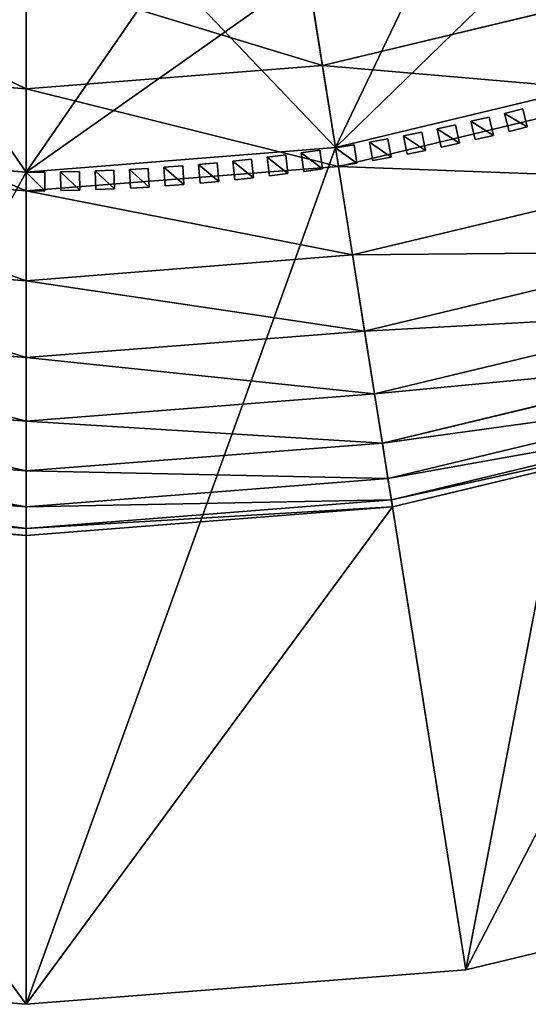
# Model space of a CAD drawing. Header units: centimetres. Extents: x -19.08 to -13.09, y -3.05 to 3.05.
# Tile 18 of 79: x -16.09 to -15.55, y -2.94 to -1.89. Entities that reach past the tile are written whole.
import ezdxf

# ---------------------------------------------------------------- set-up
doc = ezdxf.new("R2010")
doc.units = ezdxf.units.CM
doc.header["$LTSCALE"] = 2.54
doc.layers.get('0').update_dxf_attribs({"true_color": 0xff5454})
doc.layers.add('CHROM', color=7, linetype='Continuous', true_color=0x777799)

# ---------------------------------------------------------------- blocks, each defined once
blk = doc.blocks.new('Komponent#2')
at = {"color": 0}
for p, q in [((0.02, 0, 0.669), (0, 0, 0.669)), ((0, 0, 0.1), (0.02, 0, 0.1)), ((0, 0, 0.669), (0, 0, 0.1)), ((0.02, 0, 0.669), (0, 0, 0.669)), ((0, 0, 0.669), (0, -0.02, 0.669)), ((0, 0, 0.669), (0, 0, 0.1)), ((0, 0, 0.1), (0, -0.02, 0.1)), ((0, 0, 0.669), (0, -0.02, 0.669)), ((0, 0, 0.1), (0.02, 0, 0.1)), ((0, 0, 0.1), (0, -0.02, 0.1)), ((0.02, 0, 0.669), (0.02, 0, 0.1)), ((0.02, 0, 0.669), (0.02, -0.02, 0.669)), ((0.02, 0, 0.1), (0.02, -0.02, 0.1)), ((0.02, 0, 0.669), (0.02, 0, 0.1)), ((0.02, 0, 0.669), (0.02, -0.02, 0.669)), ((0.02, 0, 0.1), (0.02, -0.02, 0.1)), ((0.02, -0.02, 0.669), (0, -0.02, 0.669)), ((0, -0.02, 0.669), (0, -0.02, 0.1)), ((0, -0.02, 0.1), (0.02, -0.02, 0.1)), ((0.02, -0.02, 0.669), (0, -0.02, 0.669)), ((0, -0.02, 0.669), (0, -0.02, 0.1)), ((0, -0.02, 0.1), (0.02, -0.02, 0.1)), ((0.02, -0.02, 0.669), (0.02, -0.02, 0.1)), ((0.02, -0.02, 0.669), (0.02, -0.02, 0.1))]:
    blk.add_line(p, q, dxfattribs=at)
mesh = blk.add_polyface(dxfattribs=at)
corners = [(0, 0, 0.669), (0.02, 0, 0.1), (0, 0, 0.1), (0.02, 0, 0.669)]
mesh.append_faces([[corners[k] for k in face] for face in [(0, 1, 2), (1, 0, 3)]], dxfattribs={"vtx0": -1, "color": 0})
mesh = blk.add_polyface(dxfattribs=at)
corners = [(0, -0.02, 0.669), (0.02, 0, 0.669), (0, 0, 0.669), (0.02, -0.02, 0.669)]
mesh.append_faces([[corners[k] for k in face] for face in [(0, 1, 2), (1, 0, 3)]], dxfattribs={"vtx0": -1, "color": 0})
mesh = blk.add_polyface(dxfattribs=at)
corners = [(0, 0, 0.669), (0, -0.02, 0.1), (0, -0.02, 0.669), (0, 0, 0.1)]
mesh.append_faces([[corners[k] for k in face] for face in [(0, 1, 2), (1, 0, 3)]], dxfattribs={"vtx0": -1, "color": 0})
mesh = blk.add_polyface(dxfattribs=at)
corners = [(0.02, 0, 0.1), (0, -0.02, 0.1), (0, 0, 0.1), (0.02, -0.02, 0.1)]
mesh.append_faces([[corners[k] for k in face] for face in [(0, 1, 2), (1, 0, 3)]], dxfattribs={"vtx0": -1, "color": 0})
mesh = blk.add_polyface(dxfattribs=at)
corners = [(0.02, 0, 0.1), (0.02, -0.02, 0.669), (0.02, -0.02, 0.1), (0.02, 0, 0.669)]
mesh.append_faces([[corners[k] for k in face] for face in [(0, 1, 2), (1, 0, 3)]], dxfattribs={"vtx0": -1, "color": 0})
mesh = blk.add_polyface(dxfattribs=at)
corners = [(0.02, -0.02, 0.669), (0, -0.02, 0.1), (0.02, -0.02, 0.1), (0, -0.02, 0.669)]
mesh.append_faces([[corners[k] for k in face] for face in [(0, 1, 2), (1, 0, 3)]], dxfattribs={"vtx0": -1, "color": 0})
blk = doc.blocks.new('Grupuj#4')
at = {"color": 0}
for p, rotation in [((2.6422, 0.0632, -0.1), 104.0000000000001), ((2.6061, 0.0546, -0.1), 103.0000000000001), ((2.5699, 0.0465, -0.1), 102.0000000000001), ((2.497, 0.0323, -0.1), 100.0000000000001), ((2.5335, 0.0391, -0.1), 101.0000000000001), ((2.4236, 0.0207, -0.1), 98.00000000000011), ((2.4604, 0.0262, -0.1), 99.00000000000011), ((2.3499, 0.0117, -0.1), 96.00000000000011), ((2.3868, 0.0159, -0.1), 97.0000000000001), ((2.2018, 0.0013, -0.1), 92.0000000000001), ((2.2389, 0.0029, -0.1), 93.0000000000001), ((2.2759, 0.0052, -0.1), 94.00000000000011), ((2.313, 0.0081, -0.1), 95.00000000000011), ((2.1275, 0, -0.1), 90.0000000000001), ((2.1647, 0.0003, -0.1), 91.00000000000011)]:
    blk.add_blockref('Komponent#2', p, dxfattribs=dict(at, rotation=rotation))
blk = doc.blocks.new('Grupuj#6')
at = {"color": 0}
for p, q in [((3.2669, 1.2816, 11.4973), (3.3252, 0.9139, 11.4973)), ((3.2669, 1.2816, 11.4473), (3.3252, 0.9139, 11.4473)), ((3.2669, 1.2816, 11.4973), (3.3252, 0.9139, 11.4973)), ((3.2669, 1.2816, 11.4473), (3.3252, 0.9139, 11.4473)), ((2.9955, 0.8879, 11.4973), (2.9955, 1.2602, 11.4973)), ((2.9955, 0.8879, 11.4973), (2.9955, 1.2602, 11.4973)), ((2.9955, 0.8879, 11.4473), (2.9955, 1.2602, 11.4473)), ((2.9955, 0.8879, 11.4473), (2.9955, 1.2602, 11.4473)), ((3.2923, 1.1213, 0.8671), (3.3113, 1.0015, 1.021)), ((3.2923, 1.1213, 0.8671), (3.3113, 1.0015, 1.021)), ((2.9955, 1.0979, 0.8671), (2.9955, 0.9766, 1.021)), ((2.9955, 1.0979, 0.8671), (2.9955, 0.9766, 1.021)), ((3.3252, 0.9139, 12.2973), (3.2957, 1.1, 12.5307)), ((3.3252, 0.9139, 12.2973), (3.2957, 1.1, 12.5307)), ((2.9955, 0.8879, 12.2973), (2.9955, 1.0764, 12.5307)), ((2.9955, 0.8879, 12.2973), (2.9955, 1.0764, 12.5307)), ((3.6194, 1.0754, 1.021), (3.3113, 1.0015, 1.021)), ((3.6194, 1.0754, 1.021), (3.3113, 1.0015, 1.021)), ((2.9955, 0.9766, 1.021), (2.6797, 1.0015, 1.021)), ((2.9955, 0.9766, 1.021), (2.6797, 1.0015, 1.021)), ((3.3113, 1.0015, 1.021), (2.9955, 0.9766, 1.021)), ((3.3113, 1.0015, 1.021), (2.9955, 0.9766, 1.021)), ((3.3113, 1.0015, 1.021), (3.3283, 0.8939, 1.1839)), ((3.3113, 1.0015, 1.021), (3.3283, 0.8939, 1.1839)), ((3.6467, 0.9911, 11.4973), (3.3252, 0.9139, 11.4973)), ((3.6467, 0.9911, 11.4473), (3.3252, 0.9139, 11.4473)), ((3.6467, 0.9911, 11.4973), (3.3252, 0.9139, 11.4973)), ((3.6467, 0.9911, 12.2973), (3.3252, 0.9139, 12.2973)), ((3.6467, 0.9911, 12.2973), (3.3252, 0.9139, 12.2973)), ((3.6467, 0.9911, 11.4473), (3.3252, 0.9139, 11.4473)), ((2.9955, 0.9766, 1.021), (2.9955, 0.8677, 1.1839)), ((2.9955, 0.9766, 1.021), (2.9955, 0.8677, 1.1839)), ((3.653, 0.9719, 1.1839), (3.3283, 0.8939, 1.1839)), ((3.653, 0.9719, 1.1839), (3.3283, 0.8939, 1.1839)), ((2.9955, 0.8879, 11.4973), (2.6658, 0.9139, 11.4973)), ((2.9955, 0.8879, 11.4473), (2.6658, 0.9139, 11.4473)), ((2.9955, 0.8879, 11.4973), (2.6658, 0.9139, 11.4973)), ((2.9955, 0.8879, 12.2973), (2.6658, 0.9139, 12.2973)), ((2.9955, 0.8879, 11.4473), (2.6658, 0.9139, 11.4473)), ((2.9955, 0.8879, 12.2973), (2.6658, 0.9139, 12.2973)), ((3.3252, 0.9139, 11.4973), (2.9955, 0.8879, 11.4973)), ((3.3252, 0.9139, 11.4473), (2.9955, 0.8879, 11.4473)), ((3.3252, 0.9139, 11.4973), (2.9955, 0.8879, 11.4973)), ((3.3252, 0.9139, 12.2973), (2.9955, 0.8879, 12.2973)), ((3.3252, 0.9139, 12.2973), (2.9955, 0.8879, 12.2973)), ((3.3252, 0.9139, 11.4473), (2.9955, 0.8879, 11.4473)), ((3.3252, 0.9139, 11.4973), (3.3252, 0.9139, 12.2973)), ((3.3252, 0.9139, 11.4973), (3.3252, 0.9139, 12.2973)), ((3.4641, 0.0369, 6.8878), (3.3252, 0.9139, 11.4473)), ((3.4641, 0.0369, 6.8878), (3.3252, 0.9139, 11.4473)), ((2.9955, 0.8677, 1.1839), (2.6626, 0.8939, 1.1839)), ((2.9955, 0.8677, 1.1839), (2.6626, 0.8939, 1.1839)), ((3.3283, 0.8939, 1.1839), (2.9955, 0.8677, 1.1839)), ((3.3283, 0.8939, 1.1839), (2.9955, 0.8677, 1.1839)), ((3.3283, 0.8939, 1.1839), (3.3433, 0.7994, 1.3549)), ((3.3283, 0.8939, 1.1839), (3.3433, 0.7994, 1.3549)), ((2.9955, 0.8879, 11.4973), (2.9955, 0.8879, 12.2973)), ((2.9955, 0.8879, 11.4973), (2.9955, 0.8879, 12.2973)), ((2.9955, 0, 6.8878), (2.9955, 0.8879, 11.4473)), ((2.9955, 0, 6.8878), (2.9955, 0.8879, 11.4473)), ((3.6826, 0.8808, 1.3549), (3.3433, 0.7994, 1.3549)), ((3.6826, 0.8808, 1.3549), (3.3433, 0.7994, 1.3549)), ((2.9955, 0.8677, 1.1839), (2.9955, 0.772, 1.3549)), ((2.9955, 0.8677, 1.1839), (2.9955, 0.772, 1.3549)), ((2.9955, 0.772, 1.3549), (2.6476, 0.7994, 1.3549)), ((2.9955, 0.772, 1.3549), (2.6476, 0.7994, 1.3549)), ((3.3433, 0.7994, 1.3549), (2.9955, 0.772, 1.3549)), ((3.3433, 0.7994, 1.3549), (2.9955, 0.772, 1.3549)), ((3.3433, 0.7994, 1.3549), (3.3561, 0.7183, 1.5328)), ((3.3433, 0.7994, 1.3549), (3.3561, 0.7183, 1.5328)), ((3.7079, 0.8028, 1.5328), (3.3561, 0.7183, 1.5328)), ((3.7079, 0.8028, 1.5328), (3.3561, 0.7183, 1.5328)), ((2.9955, 0.772, 1.3549), (2.9955, 0.69, 1.5328)), ((2.9955, 0.772, 1.3549), (2.9955, 0.69, 1.5328)), ((3.7289, 0.7383, 1.7166), (3.3668, 0.6514, 1.7166)), ((3.7289, 0.7383, 1.7166), (3.3668, 0.6514, 1.7166)), ((2.9955, 0.69, 1.5328), (2.6348, 0.7183, 1.5328)), ((2.9955, 0.69, 1.5328), (2.6348, 0.7183, 1.5328)), ((3.3561, 0.7183, 1.5328), (2.9955, 0.69, 1.5328)), ((3.3561, 0.7183, 1.5328), (2.9955, 0.69, 1.5328)), ((3.3561, 0.7183, 1.5328), (3.3668, 0.6514, 1.7166)), ((3.3561, 0.7183, 1.5328), (3.3668, 0.6514, 1.7166)), ((2.9955, 0.69, 1.5328), (2.9955, 0.6221, 1.7166)), ((2.9955, 0.69, 1.5328), (2.9955, 0.6221, 1.7166)), ((3.7453, 0.6877, 1.9052), (3.3751, 0.5988, 1.9052)), ((3.7453, 0.6877, 1.9052), (3.3751, 0.5988, 1.9052)), ((2.9955, 0.6221, 1.7166), (2.6242, 0.6514, 1.7166)), ((2.9955, 0.6221, 1.7166), (2.6242, 0.6514, 1.7166)), ((3.3668, 0.6514, 1.7166), (2.9955, 0.6221, 1.7166)), ((3.3668, 0.6514, 1.7166), (2.9955, 0.6221, 1.7166)), ((3.3668, 0.6514, 1.7166), (3.3751, 0.5988, 1.9052)), ((3.3668, 0.6514, 1.7166), (3.3751, 0.5988, 1.9052)), ((3.7571, 0.6514, 2.0974), (3.3811, 0.5611, 2.0974)), ((3.7571, 0.6514, 2.0974), (3.3811, 0.5611, 2.0974)), ((2.9955, 0.6221, 1.7166), (2.9955, 0.569, 1.9052)), ((2.9955, 0.6221, 1.7166), (2.9955, 0.569, 1.9052)), ((3.7642, 0.6295, 2.292), (3.3847, 0.5383, 2.292)), ((3.7642, 0.6295, 2.292), (3.3847, 0.5383, 2.292)), ((3.7666, 0.6221, 6.8878), (3.3859, 0.5307, 6.8878)), ((3.7666, 0.6221, 2.4878), (3.3859, 0.5307, 2.4878)), ((3.7666, 0.6221, 6.8878), (3.3859, 0.5307, 6.8878)), ((3.7666, 0.6221, 2.4878), (3.3859, 0.5307, 2.4878)), ((2.9955, 0.569, 1.9052), (2.6159, 0.5988, 1.9052)), ((2.9955, 0.569, 1.9052), (2.6159, 0.5988, 1.9052)), ((3.3751, 0.5988, 1.9052), (2.9955, 0.569, 1.9052)), ((3.3751, 0.5988, 1.9052), (2.9955, 0.569, 1.9052)), ((3.3751, 0.5988, 1.9052), (3.3811, 0.5611, 2.0974)), ((3.3751, 0.5988, 1.9052), (3.3811, 0.5611, 2.0974)), ((2.9955, 0.569, 1.9052), (2.9955, 0.5307, 2.0974)), ((2.9955, 0.569, 1.9052), (2.9955, 0.5307, 2.0974)), ((2.9955, 0.5307, 2.0974), (2.6099, 0.5611, 2.0974)), ((2.9955, 0.5307, 2.0974), (2.6099, 0.5611, 2.0974)), ((3.3811, 0.5611, 2.0974), (2.9955, 0.5307, 2.0974)), ((3.3811, 0.5611, 2.0974), (2.9955, 0.5307, 2.0974)), ((3.3811, 0.5611, 2.0974), (3.3847, 0.5383, 2.292)), ((3.3811, 0.5611, 2.0974), (3.3847, 0.5383, 2.292)), ((2.9955, 0.5077, 2.292), (2.6063, 0.5383, 2.292)), ((2.9955, 0.5077, 2.292), (2.6063, 0.5383, 2.292)), ((3.3847, 0.5383, 2.292), (2.9955, 0.5077, 2.292)), ((3.3847, 0.5383, 2.292), (2.9955, 0.5077, 2.292)), ((3.3847, 0.5383, 2.292), (3.3859, 0.5307, 2.4878)), ((3.3847, 0.5383, 2.292), (3.3859, 0.5307, 2.4878)), ((2.9955, 0.5, 6.8878), (2.6051, 0.5307, 6.8878)), ((2.9955, 0.5, 6.8878), (2.6051, 0.5307, 6.8878)), ((2.9955, 0.5, 2.4878), (2.6051, 0.5307, 2.4878)), ((2.9955, 0.5, 2.4878), (2.6051, 0.5307, 2.4878)), ((3.3859, 0.5307, 6.8878), (2.9955, 0.5, 6.8878)), ((2.9955, 0.5307, 2.0974), (2.9955, 0.5077, 2.292)), ((3.3859, 0.5307, 2.4878), (2.9955, 0.5, 2.4878)), ((3.3859, 0.5307, 6.8878), (2.9955, 0.5, 6.8878)), ((3.3859, 0.5307, 2.4878), (2.9955, 0.5, 2.4878)), ((2.9955, 0.5307, 2.0974), (2.9955, 0.5077, 2.292)), ((3.3859, 0.5307, 2.4878), (3.3859, 0.5307, 6.8878)), ((3.3859, 0.5307, 2.4878), (3.3859, 0.5307, 6.8878)), ((2.9955, 0.5077, 2.292), (2.9955, 0.5, 2.4878)), ((2.9955, 0.5077, 2.292), (2.9955, 0.5, 2.4878)), ((2.9955, 0.5, 2.4878), (2.9955, 0.5, 6.8878)), ((2.9955, 0.5, 2.4878), (2.9955, 0.5, 6.8878)), ((3.9211, 0.1466, 6.8878), (3.4641, 0.0369, 6.8878)), ((3.9211, 0.1466, 6.8878), (3.4641, 0.0369, 6.8878)), ((2.9955, 0, 6.8878), (2.5269, 0.0369, 6.8878)), ((2.9955, 0, 6.8878), (2.5269, 0.0369, 6.8878)), ((3.4641, 0.0369, 6.8878), (2.9955, 0, 6.8878)), ((3.4641, 0.0369, 6.8878), (2.9955, 0, 6.8878))]:
    blk.add_line(p, q, dxfattribs=at)
mesh = blk.add_polyface(dxfattribs=at)
corners = [(0.0369, 3.4641, 6.8878), (0.0369, 2.5269, 6.8878), (0, 2.9955, 6.8878), (0.1466, 3.9211, 6.8878), (0.1466, 2.0698, 6.8878), (0.3265, 4.3554, 6.8878), (0.3265, 1.6356, 6.8878), (0.5721, 4.7562, 6.8878), (0.5, 2.9955, 6.8878), (0.5307, 3.3859, 6.8878), (0.6221, 3.7666, 6.8878), (0.8774, 5.1136, 6.8878), (0.772, 4.1284, 6.8878), (0.9766, 4.4623, 6.8878), (1.2348, 5.4189, 6.8878), (1.2309, 4.7601, 6.8878), (1.5287, 5.0144, 6.8878), (1.6356, 5.6645, 6.8878), (1.8626, 5.219, 6.8878), (2.0698, 5.8444, 6.8878), (2.2243, 5.3688, 6.8878), (2.5269, 5.9541, 6.8878), (2.6051, 5.4602, 6.8878), (2.9955, 5.991, 6.8878), (2.9955, 5.491, 6.8878), (3.4641, 5.9541, 6.8878), (3.3859, 5.4602, 6.8878), (3.7666, 5.3688, 6.8878), (3.9211, 5.8444, 6.8878), (4.1284, 5.219, 6.8878), (4.3554, 5.6645, 6.8878), (4.4623, 5.0144, 6.8878), (4.7562, 5.4189, 6.8878), (4.7601, 4.7601, 6.8878), (5.1136, 5.1136, 6.8878), (5.0144, 4.4623, 6.8878), (5.219, 4.1284, 6.8878), (5.4189, 4.7562, 6.8878), (5.3688, 3.7666, 6.8878), (5.4602, 3.3859, 6.8878), (5.6645, 4.3554, 6.8878), (5.491, 2.9955, 6.8878), (5.6645, 1.6356, 6.8878), (5.8444, 2.0698, 6.8878), (5.8444, 3.9211, 6.8878), (5.9541, 2.5269, 6.8878), (5.9541, 3.4641, 6.8878), (5.991, 2.9955, 6.8878), (0.5721, 1.2348, 6.8878), (0.5307, 2.6051, 6.8878), (0.6221, 2.2243, 6.8878), (0.8774, 0.8774, 6.8878), (0.772, 1.8626, 6.8878), (0.9766, 1.5287, 6.8878), (1.2348, 0.5721, 6.8878), (1.2309, 1.2309, 6.8878), (1.5287, 0.9766, 6.8878), (1.6356, 0.3265, 6.8878), (1.8626, 0.772, 6.8878), (2.0698, 0.1466, 6.8878), (2.2243, 0.6221, 6.8878), (2.5269, 0.0369, 6.8878), (2.6051, 0.5307, 6.8878), (2.9955, 0, 6.8878), (2.9955, 0.5, 6.8878), (3.3859, 0.5307, 6.8878), (3.4641, 0.0369, 6.8878), (3.7666, 0.6221, 6.8878), (3.9211, 0.1466, 6.8878), (4.1284, 0.772, 6.8878), (4.3554, 0.3265, 6.8878), (4.4623, 0.9766, 6.8878), (4.7562, 0.5721, 6.8878), (4.7601, 1.2309, 6.8878), (5.1136, 0.8774, 6.8878), (5.0144, 1.5287, 6.8878), (5.219, 1.8626, 6.8878), (5.4189, 1.2348, 6.8878), (5.3688, 2.2243, 6.8878), (5.4602, 2.6051, 6.8878)]
mesh.append_faces([[corners[k] for k in face] for face in [(0, 1, 2), (45, 46, 47)]], dxfattribs={"vtx0": -1, "color": 0})
mesh.append_faces([[corners[k] for k in face] for face in [(1, 3, 4), (4, 5, 6), (8, 7, 9), (9, 7, 10), (10, 11, 12), (12, 11, 13), (13, 14, 15), (15, 14, 16), (16, 17, 18), (18, 19, 20), (20, 21, 22), (22, 23, 24), (24, 25, 26), (26, 25, 27), (27, 28, 29), (29, 30, 31), (31, 32, 33), (33, 34, 35), (35, 34, 36), (36, 37, 38), (38, 37, 39), (39, 40, 41), (42, 40, 43), (43, 44, 45), (48, 50, 51), (51, 53, 54), (54, 56, 57), (57, 58, 59), (59, 60, 61), (61, 62, 63), (63, 65, 66), (66, 67, 68), (68, 69, 70), (70, 71, 72), (72, 73, 74), (74, 76, 77), (77, 79, 42)]], dxfattribs={"vtx0": -1, "vtx1": -1, "color": 0})
mesh.append_faces([[corners[k] for k in face] for face in [(6, 7, 8), (41, 40, 42)]], dxfattribs={"vtx0": -1, "vtx1": -1, "vtx2": -1, "color": 0})
mesh.append_faces([[corners[k] for k in face] for face in [(1, 0, 3), (4, 3, 5), (6, 5, 7), (10, 7, 11), (13, 11, 14), (16, 14, 17), (18, 17, 19), (20, 19, 21), (22, 21, 23), (24, 23, 25), (27, 25, 28), (29, 28, 30), (31, 30, 32), (33, 32, 34), (36, 34, 37), (39, 37, 40), (43, 40, 44), (45, 44, 46), (8, 48, 6), (48, 8, 49), (48, 49, 50), (51, 50, 52), (51, 52, 53), (54, 53, 55), (54, 55, 56), (57, 56, 58), (59, 58, 60), (61, 60, 62), (63, 62, 64), (63, 64, 65), (66, 65, 67), (68, 67, 69), (70, 69, 71), (72, 71, 73), (74, 73, 75), (74, 75, 76), (77, 76, 78), (77, 78, 79), (42, 79, 41)]], dxfattribs={"vtx0": -1, "vtx2": -1, "color": 0})
mesh = blk.add_polyface(dxfattribs=at)
corners = [(3.5317, 1.3452, 11.4973), (3.3252, 0.9139, 11.4973), (3.2669, 1.2816, 11.4973), (3.6467, 0.9911, 11.4973)]
mesh.append_faces([[corners[k] for k in face] for face in [(0, 1, 2), (1, 0, 3)]], dxfattribs={"vtx0": -1, "color": 0})
mesh = blk.add_polyface(dxfattribs=at)
corners = [(3.3252, 0.9139, 11.4473), (3.5317, 1.3452, 11.4473), (3.2669, 1.2816, 11.4473), (3.6467, 0.9911, 11.4473)]
mesh.append_faces([[corners[k] for k in face] for face in [(0, 1, 2), (1, 0, 3)]], dxfattribs={"vtx0": -1, "color": 0})
mesh = blk.add_polyface(dxfattribs=at)
corners = [(2.724, 1.2816, 11.4973), (2.9955, 0.8879, 11.4973), (2.6658, 0.9139, 11.4973), (2.9955, 1.2602, 11.4973)]
mesh.append_faces([[corners[k] for k in face] for face in [(0, 1, 2), (1, 0, 3)]], dxfattribs={"vtx0": -1, "color": 0})
mesh = blk.add_polyface(dxfattribs=at)
corners = [(2.9955, 0.8879, 11.4473), (2.724, 1.2816, 11.4473), (2.6658, 0.9139, 11.4473), (2.9955, 1.2602, 11.4473)]
mesh.append_faces([[corners[k] for k in face] for face in [(0, 1, 2), (1, 0, 3)]], dxfattribs={"vtx0": -1, "color": 0})
mesh = blk.add_polyface(dxfattribs=at)
corners = [(3.2669, 1.2816, 11.4973), (2.9955, 0.8879, 11.4973), (2.9955, 1.2602, 11.4973), (3.3252, 0.9139, 11.4973)]
mesh.append_faces([[corners[k] for k in face] for face in [(0, 1, 2), (1, 0, 3)]], dxfattribs={"vtx0": -1, "color": 0})
mesh = blk.add_polyface(dxfattribs=at)
corners = [(3.3252, 0.9139, 11.4473), (2.9955, 1.2602, 11.4473), (2.9955, 0.8879, 11.4473), (3.2669, 1.2816, 11.4473)]
mesh.append_faces([[corners[k] for k in face] for face in [(0, 1, 2), (1, 0, 3)]], dxfattribs={"vtx0": -1, "color": 0})
mesh = blk.add_polyface(dxfattribs=at)
corners = [(3.6194, 1.0754, 1.021), (3.2923, 1.1213, 0.8671), (3.5819, 1.1908, 0.8671), (3.3113, 1.0015, 1.021)]
mesh.append_faces([[corners[k] for k in face] for face in [(0, 1, 2), (1, 0, 3)]], dxfattribs={"vtx0": -1, "color": 0})
mesh = blk.add_polyface(dxfattribs=at)
corners = [(3.5885, 1.1703, 12.5307), (3.3252, 0.9139, 12.2973), (3.6467, 0.9911, 12.2973), (3.2957, 1.1, 12.5307)]
mesh.append_faces([[corners[k] for k in face] for face in [(0, 1, 2), (1, 0, 3)]], dxfattribs={"vtx0": -1, "color": 0})
mesh = blk.add_polyface(dxfattribs=at)
corners = [(2.9955, 0.9766, 1.021), (2.6986, 1.1213, 0.8671), (2.9955, 1.0979, 0.8671), (2.6797, 1.0015, 1.021)]
mesh.append_faces([[corners[k] for k in face] for face in [(0, 1, 2), (1, 0, 3)]], dxfattribs={"vtx0": -1, "color": 0})
mesh = blk.add_polyface(dxfattribs=at)
corners = [(3.3113, 1.0015, 1.021), (2.9955, 1.0979, 0.8671), (3.2923, 1.1213, 0.8671), (2.9955, 0.9766, 1.021)]
mesh.append_faces([[corners[k] for k in face] for face in [(0, 1, 2), (1, 0, 3)]], dxfattribs={"vtx0": -1, "color": 0})
mesh = blk.add_polyface(dxfattribs=at)
corners = [(2.9955, 1.0764, 12.5307), (2.6658, 0.9139, 12.2973), (2.9955, 0.8879, 12.2973), (2.6953, 1.1, 12.5307)]
mesh.append_faces([[corners[k] for k in face] for face in [(0, 1, 2), (1, 0, 3)]], dxfattribs={"vtx0": -1, "color": 0})
mesh = blk.add_polyface(dxfattribs=at)
corners = [(3.2957, 1.1, 12.5307), (2.9955, 0.8879, 12.2973), (3.3252, 0.9139, 12.2973), (2.9955, 1.0764, 12.5307)]
mesh.append_faces([[corners[k] for k in face] for face in [(0, 1, 2), (1, 0, 3)]], dxfattribs={"vtx0": -1, "color": 0})
mesh = blk.add_polyface(dxfattribs=at)
corners = [(3.653, 0.9719, 1.1839), (3.3113, 1.0015, 1.021), (3.6194, 1.0754, 1.021), (3.3283, 0.8939, 1.1839)]
mesh.append_faces([[corners[k] for k in face] for face in [(0, 1, 2), (1, 0, 3)]], dxfattribs={"vtx0": -1, "color": 0})
mesh = blk.add_polyface(dxfattribs=at)
corners = [(2.9955, 0.8677, 1.1839), (2.6797, 1.0015, 1.021), (2.9955, 0.9766, 1.021), (2.6626, 0.8939, 1.1839)]
mesh.append_faces([[corners[k] for k in face] for face in [(0, 1, 2), (1, 0, 3)]], dxfattribs={"vtx0": -1, "color": 0})
mesh = blk.add_polyface(dxfattribs=at)
corners = [(3.3283, 0.8939, 1.1839), (2.9955, 0.9766, 1.021), (3.3113, 1.0015, 1.021), (2.9955, 0.8677, 1.1839)]
mesh.append_faces([[corners[k] for k in face] for face in [(0, 1, 2), (1, 0, 3)]], dxfattribs={"vtx0": -1, "color": 0})
mesh = blk.add_polyface(dxfattribs=at)
corners = [(3.6467, 0.9911, 12.2973), (3.3252, 0.9139, 11.4973), (3.6467, 0.9911, 11.4973), (3.3252, 0.9139, 12.2973)]
mesh.append_faces([[corners[k] for k in face] for face in [(0, 1, 2), (1, 0, 3)]], dxfattribs={"vtx0": -1, "color": 0})
mesh = blk.add_polyface(dxfattribs=at)
corners = [(3.6467, 0.9911, 11.4473), (3.4641, 0.0369, 6.8878), (3.9211, 0.1466, 6.8878), (3.3252, 0.9139, 11.4473)]
mesh.append_faces([[corners[k] for k in face] for face in [(0, 1, 2), (1, 0, 3)]], dxfattribs={"vtx0": -1, "color": 0})
mesh = blk.add_polyface(dxfattribs=at)
corners = [(3.6826, 0.8808, 1.3549), (3.3283, 0.8939, 1.1839), (3.653, 0.9719, 1.1839), (3.3433, 0.7994, 1.3549)]
mesh.append_faces([[corners[k] for k in face] for face in [(0, 1, 2), (1, 0, 3)]], dxfattribs={"vtx0": -1, "color": 0})
mesh = blk.add_polyface(dxfattribs=at)
corners = [(2.9955, 0.8879, 11.4473), (2.5269, 0.0369, 6.8878), (2.9955, 0, 6.8878), (2.6658, 0.9139, 11.4473)]
mesh.append_faces([[corners[k] for k in face] for face in [(0, 1, 2), (1, 0, 3)]], dxfattribs={"vtx0": -1, "color": 0})
mesh = blk.add_polyface(dxfattribs=at)
corners = [(2.9955, 0.8879, 12.2973), (2.6658, 0.9139, 11.4973), (2.9955, 0.8879, 11.4973), (2.6658, 0.9139, 12.2973)]
mesh.append_faces([[corners[k] for k in face] for face in [(0, 1, 2), (1, 0, 3)]], dxfattribs={"vtx0": -1, "color": 0})
mesh = blk.add_polyface(dxfattribs=at)
corners = [(3.3252, 0.9139, 12.2973), (2.9955, 0.8879, 11.4973), (3.3252, 0.9139, 11.4973), (2.9955, 0.8879, 12.2973)]
mesh.append_faces([[corners[k] for k in face] for face in [(0, 1, 2), (1, 0, 3)]], dxfattribs={"vtx0": -1, "color": 0})
mesh = blk.add_polyface(dxfattribs=at)
corners = [(3.3252, 0.9139, 11.4473), (2.9955, 0, 6.8878), (3.4641, 0.0369, 6.8878), (2.9955, 0.8879, 11.4473)]
mesh.append_faces([[corners[k] for k in face] for face in [(0, 1, 2), (1, 0, 3)]], dxfattribs={"vtx0": -1, "color": 0})
mesh = blk.add_polyface(dxfattribs=at)
corners = [(2.9955, 0.772, 1.3549), (2.6626, 0.8939, 1.1839), (2.9955, 0.8677, 1.1839), (2.6476, 0.7994, 1.3549)]
mesh.append_faces([[corners[k] for k in face] for face in [(0, 1, 2), (1, 0, 3)]], dxfattribs={"vtx0": -1, "color": 0})
mesh = blk.add_polyface(dxfattribs=at)
corners = [(3.3433, 0.7994, 1.3549), (2.9955, 0.8677, 1.1839), (3.3283, 0.8939, 1.1839), (2.9955, 0.772, 1.3549)]
mesh.append_faces([[corners[k] for k in face] for face in [(0, 1, 2), (1, 0, 3)]], dxfattribs={"vtx0": -1, "color": 0})
mesh = blk.add_polyface(dxfattribs=at)
corners = [(3.7079, 0.8028, 1.5328), (3.3433, 0.7994, 1.3549), (3.6826, 0.8808, 1.3549), (3.3561, 0.7183, 1.5328)]
mesh.append_faces([[corners[k] for k in face] for face in [(0, 1, 2), (1, 0, 3)]], dxfattribs={"vtx0": -1, "color": 0})
mesh = blk.add_polyface(dxfattribs=at)
corners = [(2.9955, 0.69, 1.5328), (2.6476, 0.7994, 1.3549), (2.9955, 0.772, 1.3549), (2.6348, 0.7183, 1.5328)]
mesh.append_faces([[corners[k] for k in face] for face in [(0, 1, 2), (1, 0, 3)]], dxfattribs={"vtx0": -1, "color": 0})
mesh = blk.add_polyface(dxfattribs=at)
corners = [(3.3561, 0.7183, 1.5328), (2.9955, 0.772, 1.3549), (3.3433, 0.7994, 1.3549), (2.9955, 0.69, 1.5328)]
mesh.append_faces([[corners[k] for k in face] for face in [(0, 1, 2), (1, 0, 3)]], dxfattribs={"vtx0": -1, "color": 0})
mesh = blk.add_polyface(dxfattribs=at)
corners = [(3.7289, 0.7383, 1.7166), (3.3561, 0.7183, 1.5328), (3.7079, 0.8028, 1.5328), (3.3668, 0.6514, 1.7166)]
mesh.append_faces([[corners[k] for k in face] for face in [(0, 1, 2), (1, 0, 3)]], dxfattribs={"vtx0": -1, "color": 0})
mesh = blk.add_polyface(dxfattribs=at)
corners = [(3.7453, 0.6877, 1.9052), (3.3668, 0.6514, 1.7166), (3.7289, 0.7383, 1.7166), (3.3751, 0.5988, 1.9052)]
mesh.append_faces([[corners[k] for k in face] for face in [(0, 1, 2), (1, 0, 3)]], dxfattribs={"vtx0": -1, "color": 0})
mesh = blk.add_polyface(dxfattribs=at)
corners = [(2.9955, 0.6221, 1.7166), (2.6348, 0.7183, 1.5328), (2.9955, 0.69, 1.5328), (2.6242, 0.6514, 1.7166)]
mesh.append_faces([[corners[k] for k in face] for face in [(0, 1, 2), (1, 0, 3)]], dxfattribs={"vtx0": -1, "color": 0})
mesh = blk.add_polyface(dxfattribs=at)
corners = [(3.3668, 0.6514, 1.7166), (2.9955, 0.69, 1.5328), (3.3561, 0.7183, 1.5328), (2.9955, 0.6221, 1.7166)]
mesh.append_faces([[corners[k] for k in face] for face in [(0, 1, 2), (1, 0, 3)]], dxfattribs={"vtx0": -1, "color": 0})
mesh = blk.add_polyface(dxfattribs=at)
corners = [(3.7571, 0.6514, 2.0974), (3.3751, 0.5988, 1.9052), (3.7453, 0.6877, 1.9052), (3.3811, 0.5611, 2.0974)]
mesh.append_faces([[corners[k] for k in face] for face in [(0, 1, 2), (1, 0, 3)]], dxfattribs={"vtx0": -1, "color": 0})
mesh = blk.add_polyface(dxfattribs=at)
corners = [(2.9955, 0.569, 1.9052), (2.6242, 0.6514, 1.7166), (2.9955, 0.6221, 1.7166), (2.6159, 0.5988, 1.9052)]
mesh.append_faces([[corners[k] for k in face] for face in [(0, 1, 2), (1, 0, 3)]], dxfattribs={"vtx0": -1, "color": 0})
mesh = blk.add_polyface(dxfattribs=at)
corners = [(3.3751, 0.5988, 1.9052), (2.9955, 0.6221, 1.7166), (3.3668, 0.6514, 1.7166), (2.9955, 0.569, 1.9052)]
mesh.append_faces([[corners[k] for k in face] for face in [(0, 1, 2), (1, 0, 3)]], dxfattribs={"vtx0": -1, "color": 0})
mesh = blk.add_polyface(dxfattribs=at)
corners = [(3.7642, 0.6295, 2.292), (3.3811, 0.5611, 2.0974), (3.7571, 0.6514, 2.0974), (3.3847, 0.5383, 2.292)]
mesh.append_faces([[corners[k] for k in face] for face in [(0, 1, 2), (1, 0, 3)]], dxfattribs={"vtx0": -1, "color": 0})
mesh = blk.add_polyface(dxfattribs=at)
corners = [(3.7666, 0.6221, 2.4878), (3.3847, 0.5383, 2.292), (3.7642, 0.6295, 2.292), (3.3859, 0.5307, 2.4878)]
mesh.append_faces([[corners[k] for k in face] for face in [(0, 1, 2), (1, 0, 3)]], dxfattribs={"vtx0": -1, "color": 0})
mesh = blk.add_polyface(dxfattribs=at)
corners = [(3.7666, 0.6221, 6.8878), (3.3859, 0.5307, 2.4878), (3.7666, 0.6221, 2.4878), (3.3859, 0.5307, 6.8878)]
mesh.append_faces([[corners[k] for k in face] for face in [(0, 1, 2), (1, 0, 3)]], dxfattribs={"vtx0": -1, "color": 0})
mesh = blk.add_polyface(dxfattribs=at)
corners = [(2.9955, 0.5307, 2.0974), (2.6159, 0.5988, 1.9052), (2.9955, 0.569, 1.9052), (2.6099, 0.5611, 2.0974)]
mesh.append_faces([[corners[k] for k in face] for face in [(0, 1, 2), (1, 0, 3)]], dxfattribs={"vtx0": -1, "color": 0})
mesh = blk.add_polyface(dxfattribs=at)
corners = [(3.3811, 0.5611, 2.0974), (2.9955, 0.569, 1.9052), (3.3751, 0.5988, 1.9052), (2.9955, 0.5307, 2.0974)]
mesh.append_faces([[corners[k] for k in face] for face in [(0, 1, 2), (1, 0, 3)]], dxfattribs={"vtx0": -1, "color": 0})
mesh = blk.add_polyface(dxfattribs=at)
corners = [(2.9955, 0.5077, 2.292), (2.6099, 0.5611, 2.0974), (2.9955, 0.5307, 2.0974), (2.6063, 0.5383, 2.292)]
mesh.append_faces([[corners[k] for k in face] for face in [(0, 1, 2), (1, 0, 3)]], dxfattribs={"vtx0": -1, "color": 0})
mesh = blk.add_polyface(dxfattribs=at)
corners = [(3.3847, 0.5383, 2.292), (2.9955, 0.5307, 2.0974), (3.3811, 0.5611, 2.0974), (2.9955, 0.5077, 2.292)]
mesh.append_faces([[corners[k] for k in face] for face in [(0, 1, 2), (1, 0, 3)]], dxfattribs={"vtx0": -1, "color": 0})
mesh = blk.add_polyface(dxfattribs=at)
corners = [(2.9955, 0.5, 2.4878), (2.6063, 0.5383, 2.292), (2.9955, 0.5077, 2.292), (2.6051, 0.5307, 2.4878)]
mesh.append_faces([[corners[k] for k in face] for face in [(0, 1, 2), (1, 0, 3)]], dxfattribs={"vtx0": -1, "color": 0})
mesh = blk.add_polyface(dxfattribs=at)
corners = [(3.3859, 0.5307, 2.4878), (2.9955, 0.5077, 2.292), (3.3847, 0.5383, 2.292), (2.9955, 0.5, 2.4878)]
mesh.append_faces([[corners[k] for k in face] for face in [(0, 1, 2), (1, 0, 3)]], dxfattribs={"vtx0": -1, "color": 0})
mesh = blk.add_polyface(dxfattribs=at)
corners = [(2.9955, 0.5, 6.8878), (2.6051, 0.5307, 2.4878), (2.9955, 0.5, 2.4878), (2.6051, 0.5307, 6.8878)]
mesh.append_faces([[corners[k] for k in face] for face in [(0, 1, 2), (1, 0, 3)]], dxfattribs={"vtx0": -1, "color": 0})
mesh = blk.add_polyface(dxfattribs=at)
corners = [(3.3859, 0.5307, 6.8878), (2.9955, 0.5, 2.4878), (3.3859, 0.5307, 2.4878), (2.9955, 0.5, 6.8878)]
mesh.append_faces([[corners[k] for k in face] for face in [(0, 1, 2), (1, 0, 3)]], dxfattribs={"vtx0": -1, "color": 0})
blk = doc.blocks.new('Grupuj#2')
at = {"color": 0}
for name, p in [('Grupuj#6', (0, 0)), ('Grupuj#4', (0.8679, 0.8679, 11.6283))]:
    blk.add_blockref(name, p, dxfattribs=at)
blk = doc.blocks.new('Grupuj#1')
at = {"color": 253, "true_color": 0x999999}
blk.add_blockref('Grupuj#2', (0, 0), dxfattribs=at)

msp = doc.modelspace()

# ---------------------------------------------------------------- block references
at = {"layer": 'CHROM', "color": 0}
msp.add_blockref('Grupuj#1', (-19.0774, -2.9439, -10.9251), dxfattribs=at)

doc.saveas('drawing.dxf')
